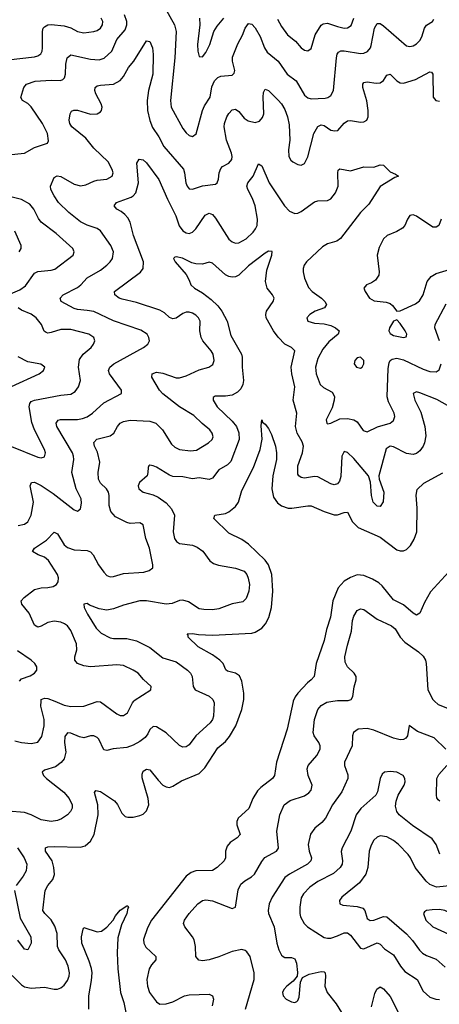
# Model space of a CAD drawing. Header units: inches. Extents: x 990586 to 1117858, y 769490 to 892071.
# Tile 42 of 248: x 1024240 to 1026788, y 858159 to 864141. Entities that reach past the tile are written whole.
import ezdxf

# ---------------------------------------------------------------- set-up
doc = ezdxf.new("R2010")
doc.units = ezdxf.units.IN
doc.header["$MEASUREMENT"] = 0
doc.layers.add('B0825', color=7, linetype='Continuous')
doc.layers.add('B0826', color=7, linetype='Continuous')

msp = doc.modelspace()

# ---------------------------------------------------------------- linework, layer by layer
at = {"layer": 'B0825', "color": 6}
for points, elevation in [([(1025417.6, 860000), (1025421.4, 859990), (1025416.2, 859910), (1025410.5, 859890), (1025397.6, 859870), (1025309.3, 859790), (1025270, 859735.2), (1025250, 859722.9), (1025230, 859721.1), (1025210, 859732.1), (1025129.1, 859809.1), (1025070, 859844.8), (1025050, 859846.7), (1025031.2, 859828.8), (1025018.6, 859801.4), (1025000.9, 859779.1), (1024970, 859755.5), (1024930, 859733.8), (1024890, 859720), (1024808.5, 859711.5), (1024770, 859701), (1024750, 859705.9), (1024719.5, 859770), (1024710, 859781), (1024691, 859791), (1024670, 859790), (1024630, 859778.4), (1024603.3, 859783.3), (1024550, 859806.9), (1024530, 859808.8), (1024514.4, 859785.6), (1024512.8, 859750), (1024519.8, 859690), (1024510.4, 859649.6), (1024492.4, 859627.6), (1024457.8, 859602.2), (1024390, 859580.7), (1024377.2, 859570), (1024383.9, 859550), (1024403.6, 859530), (1024507.1, 859447.1), (1024540.4, 859410), (1024559.4, 859370), (1024558.1, 859350), (1024548.6, 859330), (1024529.4, 859310), (1024494.6, 859285.4), (1024470, 859275.2), (1024430, 859269.1), (1024370, 859279.5), (1024310, 859309.9), (1024270, 859324.4), (1024170, 859333.5)], 2400), ([(1024193.6, 858333.6), (1024250, 858278.1), (1024270, 858265), (1024310, 858256.3), (1024390, 858263.1), (1024450, 858250.7), (1024470, 858251.3), (1024490, 858258.6), (1024510, 858274.6), (1024530, 858303.4), (1024540.4, 858330), (1024542.6, 858350), (1024534.6, 858390), (1024518.9, 858430), (1024476.9, 858490), (1024468.9, 858510), (1024466.6, 858590), (1024453.2, 858633.2), (1024432, 858672), (1024391.9, 858710), (1024381.2, 858730), (1024395.5, 858850), (1024410, 858880.7), (1024442.1, 858917.9), (1024451.3, 858948.7), (1024446.9, 858990), (1024436.1, 859030), (1024396.8, 859090), (1024395.6, 859110), (1024410, 859115.9), (1024450, 859118), (1024610, 859113.1), (1024637.2, 859122.8), (1024670, 859149.3), (1024692.4, 859190), (1024716.6, 859310), (1024713.8, 859370), (1024693.7, 859446.3), (1024702.4, 859457.6), (1024730, 859451.1), (1024816, 859396), (1024833.5, 859373.5), (1024860.2, 859320.2), (1024880.7, 859300.7), (1024895.7, 859295.7), (1024930, 859296.3), (1024970, 859305.5), (1024990, 859315.1), (1025010, 859333.6), (1025023.2, 859370), (1025019.7, 859410), (1024984, 859536), (1024982.9, 859557.1), (1024990, 859574.6), (1025010, 859588.4), (1025030, 859583.8), (1025080.2, 859520.2), (1025110, 859490.8), (1025130, 859479.8), (1025150, 859477.3), (1025170, 859484.3), (1025222.5, 859517.5), (1025330, 859560.7), (1025365.1, 859594.9), (1025443, 859717), (1025490, 859756.6), (1025514.8, 859785.2), (1025552.4, 859850), (1025589.4, 859950), (1025599.6, 860000)], 2300), ([(1024210, 859760.6), (1024250, 859750.2), (1024310, 859744.3), (1024350, 859752), (1024373.7, 859786.3), (1024389.4, 859850), (1024387.5, 859890), (1024367.7, 859970), (1024369.4, 860000)], 2500), ([(1024453.5, 860000), (1024510, 859977.1), (1024550.6, 859969.4), (1024630, 859970.4), (1024710, 859998.1), (1024730, 859995.9), (1024830, 859924.7), (1024850, 859914.6), (1024870, 859913.9), (1024894.3, 859930), (1024924.2, 859990), (1024932.4, 860000)], 2500), ([(1025900.7, 860000), (1025900.5, 859999.5), (1025865, 859830), (1025800.2, 859630), (1025788.3, 859550), (1025775.3, 859530), (1025703.6, 859476.4), (1025683.5, 859456.5), (1025656.4, 859410), (1025631.8, 859348.2), (1025567, 859290), (1025558.6, 859270), (1025558.4, 859250), (1025578.8, 859190), (1025560.5, 859170), (1025518.4, 859141.6), (1025499.9, 859120.1), (1025490.3, 859090), (1025489.2, 859050), (1025481.3, 859030), (1025439.8, 858990), (1025410, 858971.2), (1025310, 858969.8), (1025280.4, 858959.6), (1025250, 858936.7), (1025041.2, 858670), (1025016.1, 858623.9), (1024992.3, 858552.3), (1024994.2, 858530), (1025006.6, 858506.6), (1025067.6, 858450), (1025067.7, 858430), (1025040.4, 858399.6), (1025025.2, 858374.8), (1025012.8, 858310), (1025016.7, 858270), (1025029.2, 858230), (1025070, 858174.4), (1025090, 858160.6), (1025130, 858162.2), (1025170, 858174.3), (1025240.6, 858210), (1025270, 858217.3), (1025390, 858219.7), (1025410.9, 858210), (1025416.2, 858190), (1025408.5, 858150)], 2300), ([(1025611.2, 858130), (1025664.8, 858310), (1025664.8, 858350), (1025639.5, 858450), (1025618.7, 858478.7), (1025610, 858485.9), (1025590, 858491.4), (1025530, 858479.3), (1025450, 858447.8), (1025390, 858429.6), (1025350, 858423.6), (1025327.4, 858427.4), (1025308.9, 858450), (1025307.3, 858510), (1025299.6, 858550), (1025289.3, 858570), (1025241.9, 858630), (1025235.4, 858650), (1025240.3, 858670), (1025268.8, 858710), (1025322.8, 858770), (1025350, 858789.1), (1025370, 858793.8), (1025410, 858787.9), (1025530, 858740.4), (1025550, 858749.9), (1025566.4, 858853.6), (1025583.3, 858890), (1025608, 858910), (1025647.4, 858932.6), (1025665.7, 858950), (1025710, 859027), (1025729.2, 859050.8), (1025799.6, 859090), (1025811.5, 859108.5), (1025801, 859210), (1025819.6, 859310), (1025846.5, 859370), (1025883.5, 859396.5), (1025970, 859424.8), (1025996.4, 859443.6), (1026010, 859460.3), (1026017.2, 859490), (1025992.2, 859550), (1025986.7, 859590), (1025992.7, 859610), (1026044.5, 859670), (1026065.2, 859710), (1026064, 859730), (1026056.2, 859750), (1026028.8, 859790), (1026022.8, 859810), (1026031, 859889), (1026049.8, 859950), (1026070, 859974.6), (1026105.7, 859994.3), (1026142, 860000)], 2400), ([(1026760.1, 860000), (1026780.5, 859980.5), (1026859.3, 859950), (1026891.5, 859930), (1026917.7, 859897.7), (1026950, 859839.3), (1027001.4, 859770), (1027030, 859720.6), (1027050, 859719.9), (1027070, 859734.8), (1027110, 859800.4), (1027150, 859838.7), (1027190, 859851.6), (1027230, 859843.2), (1027250, 859846.3), (1027262.9, 859877.1), (1027276, 859950), (1027230, 859962.9), (1027210, 859974.4), (1027179.7, 860000)], 2400), ([(1026827.5, 859710), (1026757.3, 859777.3), (1026656.8, 859816.8), (1026606, 859854), (1026594.9, 859790), (1026584.2, 859775.8), (1026570, 859767.3), (1026550, 859766.2), (1026510, 859775.5), (1026390, 859823.7), (1026350, 859833.8), (1026296.3, 859830), (1026267.9, 859810), (1026261.4, 859790), (1026258.7, 859730), (1026212.2, 859630), (1026213.1, 859610), (1026232.9, 859552.9), (1026232, 859530), (1026195.4, 859450), (1026140, 859370), (1026097.5, 859290), (1026075.9, 859264.1), (1026031.7, 859228.3), (1026007, 859193), (1025992.5, 859130), (1025998.2, 859090), (1026011.7, 859050), (1026007.6, 859030), (1025986.9, 859010), (1025878.4, 858950), (1025850.3, 858929.7), (1025774, 858810), (1025755.8, 858770), (1025749.4, 858730), (1025752, 858710), (1025784.6, 858630), (1025801.6, 858530), (1025812.8, 858490), (1025830, 858458.2), (1025839.9, 858450), (1025850, 858444.2), (1025890, 858442.5), (1025910, 858436.2), (1025921.7, 858410), (1025926.9, 858353.1), (1025924.5, 858330), (1025900.3, 858299.7), (1025861.5, 858270), (1025844.3, 858250), (1025836.6, 858230), (1025839.3, 858210), (1025858.1, 858190), (1025890, 858175), (1025910, 858170.5), (1025923.8, 858176.2), (1025930, 858181.7), (1025936.8, 858203.2), (1025946.2, 858293.8), (1025958.1, 858321.9), (1025998.3, 858341.7), (1026070, 858358.3), (1026090, 858355.4), (1026095.3, 858350), (1026097.9, 858330), (1026093.9, 858270), (1026106.5, 858230), (1026161.2, 858161.2), (1026193.8, 858110)], 2500), ([(1026791.8, 859071.8), (1026769.5, 859129.5), (1026744.6, 859164.6), (1026624.7, 859244.7), (1026545.2, 859310), (1026529.7, 859330), (1026522.4, 859362.4), (1026526, 859394), (1026539.3, 859430), (1026575.4, 859490), (1026580.5, 859510), (1026579.2, 859530), (1026569.4, 859549.4), (1026530, 859569.5), (1026490, 859574.3), (1026455.6, 859570), (1026441.8, 859558.2), (1026430.1, 859530), (1026413.1, 859450), (1026403.7, 859430), (1026312.2, 859347.8), (1026284.3, 859310), (1026251.5, 859210), (1026197.5, 859110), (1026193.3, 859086.7), (1026200.7, 859030), (1026197.8, 859010), (1026187.1, 858990), (1026146.7, 858953.3), (1026050, 858906.2), (1026002.2, 858870), (1025962.6, 858830), (1025950, 858805.8), (1025940.3, 858750), (1025940.3, 858710), (1025945.6, 858690), (1025967.2, 858650), (1025987.2, 858630), (1026090, 858565.3), (1026110, 858560), (1026130, 858561.8), (1026170, 858574.1), (1026210, 858593.8), (1026230, 858593.6), (1026250, 858579.4), (1026310, 858500.8), (1026330, 858497.1), (1026410, 858531.6), (1026430, 858524.4), (1026455.8, 858495.8), (1026510, 858459.8), (1026552.4, 858390), (1026578.8, 858358.8), (1026653.5, 858310), (1026690, 858239), (1026730, 858202.8), (1026767.5, 858190), (1026790, 858189.1)], 2600), ([(1026792.3, 859392.3), (1026781.2, 859401.2), (1026773.4, 859413.4), (1026770.7, 859430.7), (1026772.6, 859530), (1026784.7, 859555.3), (1026833.5, 859610)], 2500), ([(1026870, 858881.1), (1026771, 858871), (1026730, 858887.5), (1026707.9, 858907.9), (1026642.8, 858990), (1026614.4, 859050), (1026599, 859070), (1026541.1, 859130), (1026510, 859155.1), (1026470, 859175.7), (1026430, 859181.8), (1026410, 859174.4), (1026390, 859155.9), (1026373.7, 859126.3), (1026361.6, 859090), (1026354.8, 858990), (1026342.4, 858950), (1026302.8, 858897.2), (1026195.4, 858810), (1026182.9, 858790), (1026184.6, 858770), (1026202.3, 858762.3), (1026290, 858754.1), (1026323.6, 858743.6), (1026335.4, 858730), (1026350, 858680.9), (1026369.2, 858669.2), (1026390, 858671.3), (1026450, 858693.1), (1026470.4, 858690.4), (1026590, 858587.2), (1026626.4, 858546.4), (1026667.6, 858487.6), (1026686.3, 858470), (1026710, 858456), (1026770, 858433.3), (1026823.9, 858383.9)], 2700), ([(1024226.5, 859110), (1024267.2, 859050), (1024284, 859010), (1024280.1, 858970), (1024261.9, 858938.1), (1024218.4, 858881.6)], 2400), ([(1024209.1, 858850), (1024242.9, 858682.9), (1024308.2, 858570), (1024309, 858530), (1024290, 858489.1), (1024270, 858493.3), (1024227.9, 858547.9)], 2400), ([(1024659.7, 858130), (1024658.8, 858210), (1024676.8, 858303.2), (1024679.8, 858350), (1024676.7, 858376.7), (1024661.7, 858421.7), (1024618.2, 858530), (1024615.1, 858570), (1024625.4, 858614.6), (1024630, 858626), (1024710, 858598.8), (1024736.6, 858603.4), (1024770, 858627.7), (1024807.6, 858670), (1024822.6, 858697.4), (1024849.2, 858730.8), (1024890, 858758), (1024897.4, 858757.4), (1024901.6, 858750), (1024896.3, 858743.7), (1024890, 858711.6), (1024858.6, 858641.4), (1024836.4, 858563.6), (1024831.3, 858471.3), (1024835.3, 858375.3), (1024852.6, 858230), (1024871.4, 858170), (1024884, 858110)], 2200), ([(1026376.1, 858143.9), (1026396.2, 858223.8), (1026408, 858252), (1026430, 858264.9), (1026450, 858252.3), (1026490, 858206.3), (1026542.3, 858102.3)], 2500)]:
    msp.add_lwpolyline(points, dxfattribs=dict(at, elevation=elevation))
at = {"layer": 'B0825', "color": 6, "elevation": 2800}
msp.add_lwpolyline([(1026790, 858735.4), (1026746, 858734), (1026710.3, 858729.7), (1026698.9, 858721.1), (1026692.3, 858710), (1026706.6, 858670), (1026748.6, 858630), (1026846, 858586), (1026908.8, 858528.8), (1026930, 858516.2), (1026950, 858510.4), (1026990, 858509), (1027050, 858519.3), (1027073.2, 858530), (1027078.8, 858541.2), (1027081.9, 858550), (1027075.6, 858570), (1027038.9, 858610), (1027004.2, 858630), (1026931.4, 858651.4), (1026903.9, 858663.9), (1026853.2, 858713.2), (1026822.7, 858730)], close=True, dxfattribs=at)
at = {"layer": 'B0826', "color": 6}
for points, elevation in [([(1025113.4, 864230), (1025179.3, 864110), (1025190.4, 864070), (1025182.5, 863910), (1025156.3, 863650), (1025159.7, 863610), (1025230, 863479.9), (1025250, 863453.6), (1025270, 863437.3), (1025290, 863430.5), (1025311.9, 863448.1), (1025349.7, 863590.3), (1025361.9, 863618.1), (1025396.6, 863670), (1025406.7, 863733.3), (1025423.7, 863770), (1025443.7, 863790), (1025461.2, 863798.8), (1025530, 863805), (1025543, 863817), (1025546.7, 863833.3), (1025532.1, 863890), (1025533.1, 863913.1), (1025564.8, 863995.2), (1025593, 864047), (1025610.1, 864089.9), (1025630, 864117.7), (1025650, 864114), (1025670, 864091), (1025699.9, 864039.9), (1025727.4, 863970), (1025743.4, 863943.4), (1025809.2, 863889.2), (1025865.2, 863810), (1025918.1, 863770), (1025970, 863681.9), (1025990, 863665.4), (1026010, 863660.7), (1026094.8, 863665.2), (1026111.5, 863668.5), (1026130, 863680.4), (1026145.7, 863710), (1026163.6, 863910), (1026167.9, 863932.1), (1026175.6, 863944.4), (1026190, 863952.1), (1026210, 863952), (1026310, 863936.2), (1026330, 863937.8), (1026352.7, 863947.3), (1026370, 863969.7), (1026375.2, 863984.8), (1026395.2, 864090), (1026410, 864118.5), (1026430, 864117.2), (1026450, 864103.7), (1026590, 863982.9), (1026610, 863977.8), (1026630, 863982), (1026650, 863993.8), (1026670, 864013.9), (1026682.4, 864037.6), (1026698, 864090), (1026710, 864108.1), (1026746.2, 864130), (1026756, 864144)], 2700), ([(1024170, 863321), (1024270, 863331.2), (1024330, 863363.7), (1024408.1, 863390), (1024415.5, 863404.5), (1024408.2, 863450), (1024378.7, 863510), (1024310, 863611.8), (1024290, 863632.6), (1024257.7, 863650), (1024247.7, 863667.7), (1024265.2, 863730), (1024281.5, 863750), (1024333.3, 863766.7), (1024430, 863773.4), (1024488.1, 863771.9), (1024502, 863778), (1024512.5, 863787.5), (1024519, 863810), (1024520.5, 863870), (1024527.4, 863910), (1024550, 863927.7), (1024670, 863901.2), (1024722.1, 863897.9), (1024753, 863907), (1024800.2, 863950), (1024830, 864020.3), (1024879.5, 864080.5), (1024890, 864110), (1024890.2, 864130), (1024877.1, 864170)], 2700), ([(1024170, 863897.2), (1024330, 863914.9), (1024350, 863920.7), (1024367.3, 863932.7), (1024375.8, 863950), (1024378.3, 863970), (1024378.2, 864070), (1024383.1, 864090), (1024390, 864098.5), (1024410, 864109.6), (1024430, 864111.8), (1024510, 864103.4), (1024550, 864091), (1024590, 864069.4), (1024630, 864061), (1024690, 864069.7), (1024710, 864076.2), (1024730.7, 864090), (1024742.1, 864110), (1024743.8, 864130), (1024733.9, 864150)], 2800), ([(1025332.5, 864150), (1025333.1, 864110), (1025319.2, 863990), (1025321.4, 863950), (1025330, 863916.6), (1025350, 863915.7), (1025370, 863941), (1025394.9, 863990), (1025419.4, 864070), (1025438.8, 864101.2), (1025479.5, 864150)], 2800), ([(1025804.9, 864144.9), (1025830, 864099.8), (1025866.9, 864050), (1025915, 864010), (1025950, 863970.4), (1025970, 863956.6), (1025990, 863952.3), (1026010, 863965.4), (1026035.4, 864050), (1026070, 864108.2), (1026083.1, 864116.9), (1026110, 864121), (1026170, 864099.4), (1026210, 864090.6), (1026230, 864091.9), (1026253.2, 864106.8), (1026270.1, 864150)], 2800), ([(1024230, 861067.2), (1024270, 861075.8), (1024290, 861090.1), (1024310.3, 861130), (1024323.1, 861210), (1024304.4, 861310), (1024311.5, 861328.5), (1024328.8, 861331.2), (1024370, 861311.7), (1024443.1, 861263.1), (1024570, 861163.1), (1024590, 861155.2), (1024610, 861168.6), (1024615.6, 861204.4), (1024612.2, 861230), (1024583.5, 861290), (1024555.9, 861390), (1024568, 861470), (1024566.5, 861490), (1024559.9, 861510), (1024465.1, 861670), (1024460.8, 861690), (1024472.9, 861707.1), (1024488.1, 861711.9), (1024590, 861712), (1024622.2, 861717.8), (1024650, 861728.8), (1024681.6, 861750), (1024750, 861813), (1024858.4, 861870), (1024858.3, 861890), (1024784.4, 861990), (1024779.2, 862010), (1024787, 862030), (1024812.6, 862050), (1024992.2, 862150), (1025018.9, 862170), (1025028, 862190), (1025024.3, 862210), (1025013.2, 862230), (1024975.7, 862255.7), (1024810, 862311), (1024690, 862367.5), (1024650, 862375.3), (1024590, 862379.4), (1024570, 862385.6), (1024492.7, 862430), (1024486.3, 862450), (1024504.3, 862470), (1024590, 862513.6), (1024610.5, 862529.5), (1024650, 862573.4), (1024730, 862620), (1024769.7, 862650), (1024790.2, 862670), (1024802.6, 862690), (1024809.1, 862730), (1024794, 862770), (1024730, 862858.3), (1024710, 862872), (1024650, 862892.9), (1024610, 862913.1), (1024538.4, 862970), (1024476.4, 863030), (1024448.7, 863070), (1024429.7, 863110), (1024426.3, 863130), (1024450, 863181.6), (1024467.9, 863192.1), (1024490, 863188.6), (1024570, 863141.7), (1024610, 863131.9), (1024642.5, 863137.5), (1024690, 863161.1), (1024710, 863166.3), (1024770, 863172.2), (1024801.1, 863190), (1024806.6, 863210), (1024802, 863230), (1024776.9, 863276.9), (1024690, 863361.4), (1024641.7, 863421.7), (1024555.7, 863490), (1024543.7, 863510), (1024540.1, 863530), (1024545.9, 863570), (1024554, 863586), (1024568.1, 863591.9), (1024590, 863591.7), (1024670, 863567.1), (1024710, 863569.6), (1024730, 863580.5), (1024737.3, 863590), (1024740.4, 863610), (1024735.2, 863630), (1024701.8, 863690), (1024696.4, 863710), (1024698.7, 863730), (1024710, 863739.2), (1024730, 863744.1), (1024810, 863750), (1024850, 863771.8), (1024870, 863795.3), (1024901.6, 863850), (1024933.7, 863890), (1025010, 864012.5), (1025030, 864009.6), (1025045.5, 863970), (1025050.9, 863930), (1025048.1, 863810), (1025022.2, 863710), (1025014.3, 863650), (1025015.6, 863590), (1025030, 863528.3), (1025046.9, 863486.9), (1025084.5, 863430), (1025115.4, 863370), (1025234, 863234), (1025241.6, 863210), (1025248.5, 863150), (1025257, 863130), (1025270, 863114.3), (1025290, 863111.3), (1025350, 863131.6), (1025430, 863142.3), (1025439.8, 863150), (1025448.1, 863171.9), (1025451.5, 863210), (1025462.2, 863237.8), (1025471, 863249), (1025510.7, 863270), (1025528.8, 863291.2), (1025531.1, 863310), (1025527.1, 863330), (1025495.7, 863410), (1025481.6, 863490), (1025482.9, 863510), (1025497.7, 863550), (1025510, 863571.7), (1025530, 863593.1), (1025550, 863598.1), (1025570, 863583.7), (1025602.8, 863542.8), (1025627.2, 863527.2), (1025670, 863516.4), (1025695.6, 863524.4), (1025714.1, 863545.9), (1025721.7, 863570), (1025718.3, 863670), (1025721.6, 863698.4), (1025730, 863719), (1025750, 863711.5), (1025810, 863653), (1025830, 863630), (1025850, 863595.7), (1025867.4, 863550), (1025877.3, 863502.7), (1025881.4, 863410), (1025871.6, 863350), (1025875, 863310), (1025887.5, 863287.5), (1025898.4, 863278.4), (1025930, 863261.5), (1025950, 863256.8), (1025970, 863268.1), (1025990, 863308.1), (1026026.1, 863450), (1026050, 863491.4), (1026070, 863502.2), (1026090, 863497.5), (1026130, 863470), (1026154.8, 863465.2), (1026171.1, 863468.9), (1026210, 863512.3), (1026230, 863526.6), (1026250, 863528.9), (1026310, 863519.1), (1026330, 863520.4), (1026349, 863531), (1026355.8, 863550), (1026356.8, 863590), (1026348.4, 863648.4), (1026324.9, 863730), (1026324.3, 863750), (1026330, 863760.1), (1026350, 863763.4), (1026404.9, 863755.1), (1026430, 863757.3), (1026449.3, 863770.7), (1026470, 863803.6), (1026490, 863810.9), (1026530, 863768.9), (1026550, 863757), (1026570, 863755.2), (1026643.1, 863776.9), (1026730, 863823.9), (1026741.6, 863821.6), (1026749.7, 863809.7), (1026751.1, 863671.1), (1026766.6, 863650), (1026790, 863646.4)], 2600), ([(1024932.4, 860000), (1024935.8, 860004.2), (1025036.1, 860070), (1025038.2, 860090), (1024992.1, 860132.1), (1024960.1, 860170), (1024929.9, 860190), (1024870, 860217.2), (1024830, 860221.9), (1024670, 860209.4), (1024630, 860215.7), (1024591.3, 860230), (1024574.6, 860250), (1024575, 860270), (1024586.4, 860313.6), (1024585.2, 860350), (1024550, 860429.3), (1024530, 860457.7), (1024511.6, 860471.6), (1024490, 860479.9), (1024450, 860486.7), (1024410, 860479.7), (1024370, 860456.8), (1024350, 860451.2), (1024330, 860463.1), (1024296.4, 860536.4), (1024252.5, 860590), (1024249.2, 860610), (1024266, 860630), (1024330, 860679.1), (1024370, 860690), (1024410, 860691.2), (1024442.4, 860697.6), (1024463.3, 860710), (1024473.8, 860726.2), (1024475.4, 860750), (1024468.7, 860770), (1024414.5, 860854.5), (1024390, 860875.8), (1024351.4, 860890), (1024317.5, 860910), (1024330.6, 860930), (1024401.8, 860978.2), (1024450, 861027.6), (1024470, 861017.6), (1024509.4, 860950), (1024530, 860934.2), (1024570, 860921.1), (1024650, 860916.5), (1024670, 860909.1), (1024686.1, 860890), (1024717.7, 860830), (1024750, 860784.4), (1024770, 860764.1), (1024790, 860756), (1024810, 860757.7), (1024870, 860776.7), (1024994.7, 860785.3), (1025025.3, 860794.7), (1025048.2, 860810), (1025048.6, 860830), (1025028.5, 860930), (1025005.6, 860990), (1024990, 861071.7), (1024970, 861084.3), (1024910, 861080.6), (1024890, 861085.9), (1024821.2, 861121.2), (1024793.2, 861153.2), (1024782.8, 861190), (1024783, 861250), (1024778.7, 861270), (1024767.2, 861290), (1024730, 861325.1), (1024718.1, 861350), (1024715.8, 861390), (1024726.7, 861453.3), (1024713.1, 861513.1), (1024695.1, 861550), (1024690, 861573.1), (1024708.1, 861591.9), (1024790, 861613.3), (1024810.9, 861629.1), (1024833.4, 861670), (1024850.1, 861689.9), (1024870, 861700.8), (1024910, 861709), (1025030, 861702.7), (1025066, 861690), (1025108, 861650), (1025161.8, 861561.8), (1025183.1, 861543.1), (1025210.7, 861530.7), (1025277.4, 861522.6), (1025313.6, 861526.4), (1025386.4, 861570), (1025408.6, 861590), (1025414, 861606), (1025409.5, 861630), (1025395.1, 861650), (1025348, 861688), (1025297.4, 861737.4), (1025209.8, 861789.8), (1025108.7, 861868.7), (1025089.8, 861890), (1025042.9, 861970), (1025045.1, 861990), (1025070, 861999.6), (1025110, 861992.8), (1025190, 861965.2), (1025210, 861964.8), (1025250, 861977.1), (1025330, 862013.5), (1025389.4, 862030.6), (1025413.9, 862046.1), (1025420.8, 862070), (1025414.3, 862110), (1025403.6, 862130), (1025351.5, 862190), (1025341.3, 862210), (1025333.9, 862250), (1025335.2, 862310), (1025326.5, 862330), (1025310, 862346.8), (1025290, 862358.6), (1025270, 862364.7), (1025250, 862364), (1025230, 862356.3), (1025190, 862327.9), (1025170, 862322.9), (1025150, 862332.1), (1025119.5, 862359.5), (1025090, 862377.3), (1024950, 862422.8), (1024863.1, 862443.1), (1024844.5, 862450), (1024817, 862470), (1024815.1, 862490), (1024972.7, 862607.3), (1024990.2, 862630), (1024990.8, 862670), (1024931.2, 862830), (1024910.7, 862910.7), (1024896.5, 862936.5), (1024877.8, 862957.8), (1024856.1, 862976.1), (1024829.1, 862990), (1024814.3, 863010), (1024827.5, 863030), (1024917.4, 863062.6), (1024930, 863070.3), (1024945.8, 863090), (1024960.5, 863150), (1024951.1, 863268.9), (1024965.3, 863294.7), (1024990, 863290.3), (1025010, 863271.1), (1025085.7, 863170), (1025137.6, 863050), (1025188.9, 862950), (1025208.1, 862888.1), (1025230, 862857.7), (1025250, 862845.2), (1025270, 862842.8), (1025290, 862851.2), (1025310, 862871.1), (1025366.6, 862953.4), (1025390, 862965.7), (1025410, 862957.7), (1025430, 862934.9), (1025510, 862807.8), (1025530, 862790.5), (1025550, 862783.6), (1025570, 862785.5), (1025614.9, 862810), (1025657.5, 862850), (1025673, 862870), (1025681.5, 862890), (1025683.3, 862930), (1025669.8, 863010), (1025654.1, 863054.1), (1025625.2, 863110), (1025620.2, 863130), (1025626, 863150), (1025657.3, 863190), (1025690, 863265.5), (1025710, 863253.2), (1025754.2, 863150), (1025847.7, 863010), (1025878.3, 862978.3), (1025910, 862964.6), (1025930, 862966.6), (1025950, 862976.5), (1026030, 863033.7), (1026050, 863041.3), (1026110, 863041.8), (1026130, 863051.8), (1026157.3, 863090), (1026174.7, 863130), (1026172.4, 863210), (1026173.9, 863226.1), (1026184.6, 863235.4), (1026250, 863223.6), (1026330, 863247.2), (1026390, 863245), (1026430, 863259.9), (1026450, 863256.6), (1026490, 863216.2), (1026523, 863203), (1026540.9, 863190), (1026518.5, 863181.5), (1026430, 863126.8), (1026359.4, 863020.6), (1026309.3, 862970), (1026188, 862812), (1026165.2, 862794.8), (1026110, 862780.1), (1026079.3, 862760.7), (1025981.6, 862670), (1025967.4, 862650), (1025961.2, 862630), (1025960.7, 862610), (1025969.1, 862570), (1025993.6, 862513.6), (1026016.4, 862490), (1026073.4, 862450), (1026092.3, 862430), (1026103, 862410), (1026090.2, 862390), (1026035.1, 862370), (1026002.2, 862350), (1025984.5, 862330), (1025990.2, 862310), (1026030, 862298.2), (1026090, 862292.7), (1026130, 862283.2), (1026158.3, 862270), (1026180.9, 862250), (1026173.9, 862230), (1026116.9, 862183.1), (1026080.6, 862139.4), (1026050, 862082.4), (1026036, 862030), (1026040.8, 861990), (1026064.2, 861924.2), (1026085.6, 861905.6), (1026137.3, 861877.3), (1026151.2, 861851.2), (1026150.8, 861829.2), (1026137.5, 861782.5), (1026101.9, 861710), (1026105.1, 861690), (1026110, 861685.8), (1026130, 861689.7), (1026183.9, 861716.1), (1026230, 861719.1), (1026270, 861709.4), (1026290, 861698.3), (1026325.7, 861645.7), (1026350, 861636.6), (1026413.2, 861666.8), (1026489.8, 861690.2), (1026510, 861705.3), (1026517.6, 861730), (1026514.7, 861750), (1026479.2, 861819.2), (1026470.8, 861850), (1026477.5, 862022.5), (1026483.7, 862056.3), (1026490.1, 862069.9), (1026501.6, 862078.4), (1026530, 862084.1), (1026570, 862074.1), (1026690, 862017.8), (1026730, 862003.8), (1026770, 862002.5), (1026787.1, 862012.9), (1026799.3, 862050)], 2500), ([(1024169.5, 862470.5), (1024240.3, 862499.7), (1024275.6, 862524.4), (1024330, 862600.8), (1024350, 862611.2), (1024430, 862619.5), (1024453.7, 862626.3), (1024565, 862710), (1024571.6, 862730), (1024562.6, 862750), (1024462.1, 862842.1), (1024370.5, 862910.5), (1024353.4, 862933.4), (1024326.6, 862990), (1024300.9, 863020.9), (1024250, 863048.3), (1024161.2, 863070)], 2700), ([(1026799.5, 862930), (1026784.7, 862890), (1026770, 862879.8), (1026750, 862880.4), (1026650, 862948), (1026630, 862954.8), (1026610, 862952.5), (1026594.7, 862930), (1026578.1, 862890), (1026565.2, 862874.8), (1026530, 862853.7), (1026471.2, 862830), (1026449.9, 862810.1), (1026423.1, 862756.9), (1026410.2, 862710), (1026423.6, 862610), (1026421, 862590), (1026401.4, 862558.6), (1026377.5, 862542.5), (1026346.6, 862530), (1026330.5, 862510), (1026337.3, 862490), (1026364.2, 862450), (1026393.6, 862433.6), (1026465.2, 862425.2), (1026490, 862417.2), (1026505.1, 862405.1), (1026530, 862370.1), (1026550, 862372), (1026644.5, 862415.5), (1026667.8, 862432.2), (1026689.9, 862470.1), (1026714.3, 862550), (1026738.3, 862581.7), (1026770, 862598.9), (1026850, 862622.7)], 2600), ([(1024236.4, 862730), (1024248.7, 862750), (1024248.2, 862770), (1024210, 862855.7)], 2800), ([(1026870, 861779.8), (1026773.4, 861833.4), (1026670, 861874.1), (1026650, 861879.7), (1026630, 861870.7), (1026639.7, 861830), (1026677.1, 861757.1), (1026700.9, 861670), (1026706.2, 861613.8), (1026698.1, 861570), (1026690, 861550), (1026670, 861521.8), (1026650, 861505.7), (1026630, 861499.8), (1026590, 861505.7), (1026510, 861545.8), (1026490, 861549.8), (1026465.5, 861534.5), (1026420.9, 861370), (1026423.8, 861350), (1026451, 861270), (1026447.7, 861212.3), (1026430, 861184), (1026410, 861184.8), (1026386.7, 861210), (1026377.2, 861250), (1026371.3, 861331.3), (1026358.6, 861370), (1026270, 861475.5), (1026230, 861512.2), (1026210, 861517.1), (1026195.7, 861490), (1026190, 861365.8), (1026182, 861338), (1026170, 861320.9), (1026150, 861315.6), (1026130, 861322.1), (1026050, 861364.4), (1026030, 861366.5), (1025970, 861355.7), (1025950, 861359.1), (1025935.6, 861370), (1025930, 861380.5), (1025929.7, 861430), (1025958.2, 861510), (1025963.9, 861550), (1025956.4, 861576.4), (1025924.7, 861630), (1025915.4, 861670), (1025923.3, 861750), (1025901.8, 861830), (1025910.6, 861910.6), (1025892.5, 861990), (1025889.5, 862029.5), (1025911.1, 862130), (1025890.5, 862150), (1025850, 862169.6), (1025810, 862212.9), (1025781, 862250), (1025736, 862330), (1025734.1, 862350), (1025739.2, 862370), (1025779.2, 862430), (1025785.1, 862450), (1025776.3, 862470), (1025742.2, 862510), (1025732.5, 862550), (1025739.9, 862620.1), (1025770.8, 862710), (1025773.2, 862733.2), (1025750, 862735.1), (1025730, 862723.3), (1025630, 862645.2), (1025571.2, 862588.8), (1025550, 862579.3), (1025530, 862577.4), (1025510, 862580.8), (1025490, 862590.8), (1025410, 862662.3), (1025391.2, 862668.8), (1025350, 862656.5), (1025310, 862657.5), (1025284.6, 862664.6), (1025228, 862692), (1025190, 862700.9), (1025182, 862698), (1025175, 862690), (1025183.2, 862670), (1025250, 862592.9), (1025270, 862557.8), (1025278.5, 862530), (1025300.7, 862510), (1025350, 862482.5), (1025402, 862442), (1025442.6, 862402.6), (1025467.4, 862370), (1025499.1, 862310), (1025521.6, 862221.6), (1025587.5, 862110), (1025591.1, 862090), (1025590.1, 862030), (1025598.8, 861950), (1025594.9, 861925.1), (1025582.6, 861897.4), (1025562.7, 861877.3), (1025530, 861859.9), (1025490, 861853), (1025426.8, 861853.2), (1025414, 861846), (1025414.4, 861830), (1025439.6, 861790), (1025530, 861702.6), (1025556.7, 861670), (1025571.4, 861631.4), (1025572.3, 861590), (1025522.2, 861457.8), (1025502.5, 861437.5), (1025450, 861407.1), (1025410, 861356.3), (1025390, 861348.3), (1025330, 861357.1), (1025290, 861352.5), (1025230, 861364), (1025170, 861366.5), (1025150, 861373.3), (1025070, 861422.3), (1025050, 861431.5), (1025030, 861433.7), (1025023.2, 861430), (1025020.1, 861419.9), (1025019, 861390), (1025013.1, 861370), (1024967.8, 861330), (1024959.7, 861310), (1024963.5, 861290), (1024990.7, 861270.7), (1025050, 861255.1), (1025080.1, 861240.1), (1025130, 861204.9), (1025161.1, 861170), (1025179.7, 861130), (1025171.8, 861030), (1025180.2, 860990), (1025191.4, 860971.4), (1025210, 860959.1), (1025288.7, 860948.7), (1025316.9, 860936.9), (1025351.3, 860911.3), (1025394.4, 860854.4), (1025417.2, 860837.2), (1025447.7, 860827.7), (1025550, 860809.6), (1025602.6, 860790), (1025620.1, 860770), (1025628.1, 860748.1), (1025635.3, 860710), (1025632.3, 860670), (1025614.8, 860625.2), (1025594.9, 860605.1), (1025530, 860591.2), (1025450, 860562.2), (1025410, 860555.9), (1025357.3, 860557.3), (1025330, 860562.8), (1025264.3, 860604.3), (1025230, 860615.1), (1025210, 860611.9), (1025165.6, 860594.4), (1025130, 860589.7), (1025010, 860609.5), (1024970, 860610.9), (1024870, 860584.5), (1024810, 860561.7), (1024770, 860553.9), (1024722.5, 860562.5), (1024664.3, 860584.3), (1024650, 860594.1), (1024629.1, 860590.9), (1024631.9, 860570), (1024652.3, 860530), (1024704.2, 860444.2), (1024734, 860414), (1024790, 860384.6), (1024810, 860380.8), (1024890, 860381.4), (1024950, 860366.5), (1025030, 860326.8), (1025110, 860264.4), (1025190, 860238.9), (1025258.3, 860190), (1025277.7, 860170), (1025288.1, 860150), (1025293.1, 860090), (1025306.5, 860070), (1025390.2, 860030.2), (1025413.7, 860010), (1025417.6, 860000)], 2400), ([(1024190, 861547.3), (1024350, 861483.4), (1024370, 861479.1), (1024390, 861485.9), (1024395.8, 861510), (1024391, 861530), (1024330.4, 861650), (1024314.1, 861694.1), (1024298, 861790), (1024301.1, 861810), (1024310, 861820.5), (1024330, 861830.4), (1024490, 861860.7), (1024550, 861866.3), (1024576.8, 861883.2), (1024597.5, 861910), (1024609, 861950), (1024596.4, 862030), (1024602.6, 862077.4), (1024625.6, 862110), (1024673.8, 862150), (1024688.4, 862170), (1024695.9, 862190), (1024689.2, 862210), (1024659.9, 862230), (1024550, 862258.4), (1024490, 862258), (1024430, 862240), (1024410, 862237.5), (1024400.8, 862240.8), (1024389.1, 862249.1), (1024371.7, 862290), (1024339.2, 862330), (1024310, 862351.9), (1024250, 862376.7), (1024230, 862389.6)], 2700), ([(1026790.1, 862190.1), (1026760.4, 862270), (1026763.6, 862290), (1026830, 862415.1)], 2500), ([(1024190, 861913.1), (1024358.6, 861990), (1024383.9, 862010), (1024391.9, 862030), (1024369.1, 862049.1), (1024290, 862062), (1024230, 862092.4)], 2800), ([(1025599.6, 860000), (1025601.7, 860010), (1025601.6, 860050), (1025590, 860122.1), (1025575.5, 860155.5), (1025550, 860171.1), (1025502.3, 860182.3), (1025491.7, 860191.7), (1025474.7, 860230), (1025454.5, 860250), (1025410, 860282.9), (1025324.5, 860330), (1025262.9, 860390), (1025262.4, 860402.4), (1025256.9, 860410), (1025288.4, 860411.6), (1025325.5, 860405.5), (1025410, 860402.5), (1025650, 860414.6), (1025670, 860420.6), (1025710, 860444.9), (1025733, 860470), (1025753.7, 860510), (1025768.5, 860570), (1025778, 860670), (1025771.5, 860770), (1025751.4, 860830), (1025730, 860857.2), (1025630, 860955.4), (1025590, 860983.2), (1025510, 861022), (1025419.1, 861110), (1025424.9, 861130), (1025490, 861141.7), (1025510, 861151.5), (1025550, 861184.4), (1025569.3, 861210), (1025590, 861281.5), (1025659.7, 861420.3), (1025701, 861530), (1025711.9, 861591.9), (1025706.4, 861673.6), (1025710, 861710.6), (1025715, 861695), (1025730, 861683.5), (1025750, 861657.1), (1025770, 861621.9), (1025794.1, 861550), (1025800, 861510), (1025799, 861470), (1025777.6, 861370), (1025772.1, 861290), (1025781.1, 861241.1), (1025806.4, 861206.4), (1025830, 861188.3), (1025870, 861173.7), (1025893.4, 861173.4), (1025990, 861188.2), (1026010, 861186.9), (1026090, 861152.6), (1026150, 861133.4), (1026170, 861132.9), (1026210, 861147.8), (1026230, 861148.7), (1026260.2, 861090), (1026295.2, 861055.2), (1026430, 860996.4), (1026530, 860921), (1026550, 860913.3), (1026570, 860913.4), (1026590, 860923), (1026612.6, 860947.4), (1026634.9, 860985.1), (1026651.5, 861030), (1026654.3, 861174.3), (1026647.2, 861252.8), (1026653.2, 861286.8), (1026694.6, 861325.4), (1026810, 861388.2)], 2300), ([(1026869.4, 860810), (1026734.3, 860665.7), (1026698.8, 860601.2), (1026670, 860535.9), (1026650, 860524.3), (1026630, 860535.2), (1026570, 860587), (1026510, 860615.7), (1026441.9, 860701.9), (1026420.3, 860720.3), (1026382.3, 860742.3), (1026330, 860763.9), (1026290, 860768.1), (1026250, 860752.7), (1026210, 860730), (1026173.4, 860690), (1026142.3, 860610), (1026128.5, 860511.5), (1026103.8, 860436.2), (1026088.5, 860370), (1026041.1, 860230), (1026028.9, 860151.1), (1026010.4, 860130), (1025987.2, 860112.8), (1025930, 860048.6), (1025913, 860027), (1025900.7, 860000)], 2300), ([(1026142, 860000), (1026170, 860004.4), (1026235.3, 860004.7), (1026252.6, 860010), (1026263.4, 860030), (1026271.1, 860088.9), (1026282.8, 860130), (1026282.6, 860150), (1026270.7, 860170), (1026230, 860210.1), (1026217.6, 860237.6), (1026215.2, 860270), (1026230, 860341.8), (1026254.3, 860425.7), (1026261.7, 860490), (1026270, 860517.3), (1026289.3, 860550.7), (1026310, 860562.6), (1026330, 860557.5), (1026410, 860498.6), (1026498.8, 860458.8), (1026519.8, 860439.8), (1026551.2, 860390), (1026578.3, 860358.3), (1026661.2, 860301.2), (1026690, 860274.1), (1026704.4, 860250), (1026709.5, 860230), (1026718.6, 860070), (1026749.7, 860010), (1026760.1, 860000)], 2400), ([(1024237.7, 860122.3), (1024250, 860136), (1024304.3, 860155.7), (1024329.9, 860170), (1024343.5, 860190), (1024343, 860210), (1024331.1, 860230), (1024309.4, 860250), (1024227.3, 860307.3)], 2600), ([(1024369.4, 860000), (1024370, 860010.3), (1024390, 860019.7), (1024410, 860017.6), (1024453.5, 860000)], 2500)]:
    msp.add_lwpolyline(points, dxfattribs=dict(at, elevation=elevation))
at = {"layer": 'B0826', "color": 6, "elevation": 2600}
for points in [[(1026530, 862316.8), (1026510, 862308.9), (1026486.2, 862270), (1026482.5, 862250), (1026490, 862235), (1026510, 862222.9), (1026570, 862209.9), (1026586.3, 862213.7), (1026590, 862220.9), (1026591.8, 862230), (1026581.7, 862250), (1026550, 862296)], [(1026310, 862091.4), (1026290, 862086.6), (1026275.5, 862070), (1026271.2, 862050), (1026285.1, 862030), (1026310, 862023.4), (1026320.2, 862030), (1026330.7, 862050), (1026329.4, 862070)]]:
    msp.add_lwpolyline(points, close=True, dxfattribs=at)

doc.saveas('drawing.dxf')
